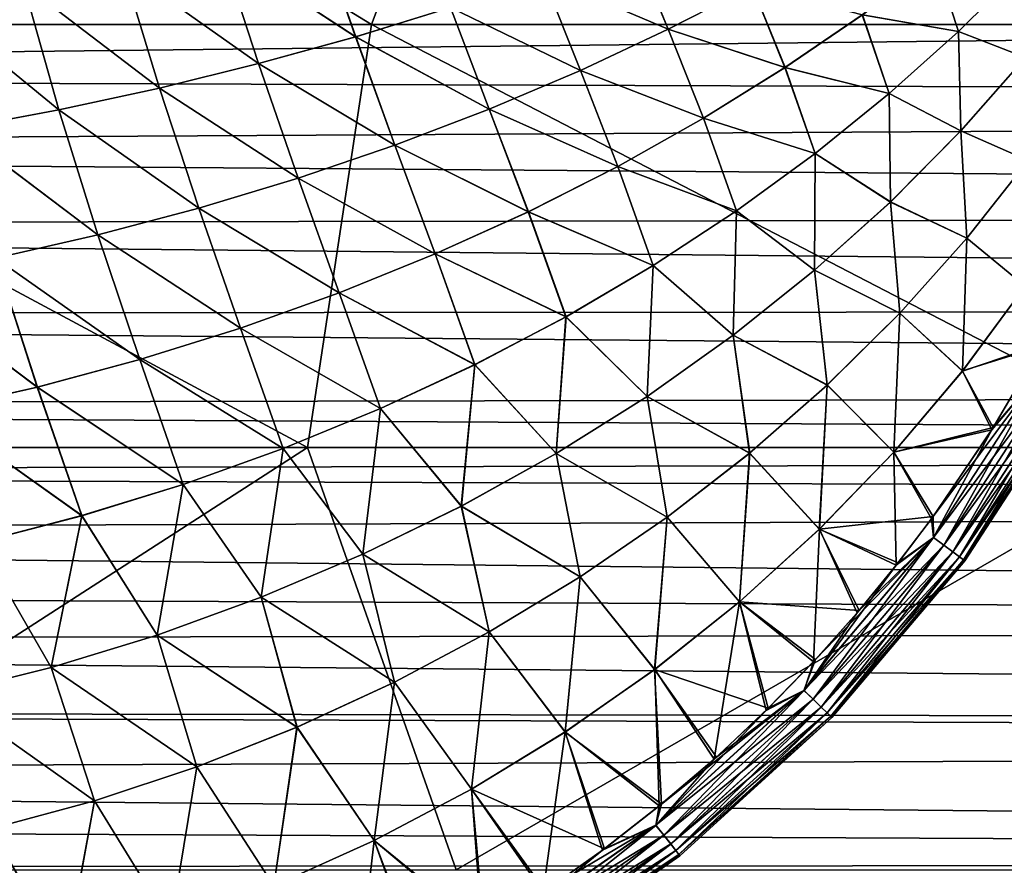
# Model space of a CAD drawing. Header units: metres. Extents: x -31 to 167, y -24 to 31.
# Tile 113 of 155: x 64 to 76, y -16 to -5. Entities that reach past the tile are written whole.
import ezdxf

# ---------------------------------------------------------------- set-up
doc = ezdxf.new("R2010")
doc.units = ezdxf.units.M
doc.layers.add('solid_12_381_042_XXX', color=7, linetype='CONTINUOUS')

msp = doc.modelspace()

# ---------------------------------------------------------------- linework, layer by layer
at = {"layer": 'solid_12_381_042_XXX'}
for points in [[(57.463856, -5.394969, 116.531799), (68.357224, -5.394898, 116.466179), (59.535713, -0.00001, 116.606232)], [(68.357224, -5.394898, 116.466179), (70.380463, -0.00001, 116.54451), (59.535713, -0.00001, 116.606232)], [(68.357224, -5.394898, 116.466179), (79.221123, -5.394753, 116.37236), (70.380463, -0.00001, 116.54451)], [(79.221123, -5.394753, 116.37236), (80.505203, -0.000007, 116.448769), (70.380463, -0.00001, 116.54451)], [(67.671455, -4.167163, 145.6595), (66.434067, -4.429457, 145.7034), (68.154831, -5.550862, 145.622406)], [(66.434273, -4.429414, 141.54892), (67.671677, -4.167111, 141.592819), (68.154015, -5.551098, 141.629883)], [(67.671455, -4.167163, 145.6595), (68.154831, -5.550862, 145.622406), (69.367958, -5.175999, 145.579834)], [(67.671677, -4.167111, 141.592819), (69.367088, -5.176281, 141.672455), (68.154015, -5.551098, 141.629883)], [(70.546524, -4.773256, 141.715408), (71.689674, -4.345474, 141.758575), (72.147385, -5.456431, 141.792542)], [(71.690643, -4.345098, 145.493698), (70.547447, -4.772928, 145.53688), (72.147095, -5.456574, 145.459778)], [(71.689674, -4.345474, 141.758575), (73.223068, -4.905252, 141.832214), (72.147385, -5.456431, 141.792542)], [(71.690643, -4.345098, 145.493698), (72.147095, -5.456574, 145.459778), (73.222771, -4.905413, 145.42012)], [(66.434067, -4.429457, 145.7034), (65.178299, -4.666935, 145.746368), (66.912682, -5.895298, 145.664383)], [(65.178482, -4.6669, 141.505966), (66.434273, -4.429414, 141.54892), (66.911934, -5.895491, 141.587921)], [(66.434067, -4.429457, 145.7034), (66.912682, -5.895298, 145.664383), (68.154831, -5.550862, 145.622406)], [(66.434273, -4.429414, 141.54892), (68.154015, -5.551098, 141.629883), (66.911934, -5.895491, 141.587921)], [(36.18565, -6.05273, 97.187523), (36.750622, -4.621458, 96.862953), (138.392242, -4.902415, 96.9189)], [(75.559448, -4.575244, 145.317627), (74.628731, -5.271338, 145.351883), (75.857147, -5.486882, 145.29184)], [(74.629997, -5.270428, 141.900482), (75.560715, -4.574246, 141.934738), (75.85788, -5.486188, 141.960495)], [(75.559448, -4.575244, 145.317627), (75.857147, -5.486882, 145.29184), (76.676369, -4.673142, 145.263565)], [(75.560715, -4.574246, 141.934738), (76.677086, -4.672389, 141.98877), (75.85788, -5.486188, 141.960495)], [(65.178299, -4.666935, 145.746368), (63.908432, -4.878148, 145.788223), (65.646759, -6.207456, 145.705551)], [(63.908596, -4.87812, 141.464111), (65.178482, -4.6669, 141.505966), (65.64608, -6.20761, 141.546753)], [(65.178299, -4.666935, 145.746368), (65.646759, -6.207456, 145.705551), (66.912682, -5.895298, 145.664383)], [(65.178482, -4.6669, 141.505966), (66.911934, -5.895491, 141.587921), (65.64608, -6.20761, 141.546753)], [(69.367088, -5.176281, 141.672455), (70.546524, -4.773256, 141.715408), (71.02597, -5.981317, 141.752731)], [(70.547447, -4.772928, 145.53688), (69.367958, -5.175999, 145.579834), (71.025703, -5.981443, 145.499588)], [(70.546524, -4.773256, 141.715408), (72.147385, -5.456431, 141.792542), (71.02597, -5.981317, 141.752731)], [(70.547447, -4.772928, 145.53688), (71.025703, -5.981443, 145.499588), (72.147095, -5.456574, 145.459778)], [(76.676369, -4.673142, 145.263565), (75.857147, -5.486882, 145.29184), (76.715286, -5.816812, 145.246277)], [(75.85788, -5.486188, 141.960495), (76.677086, -4.672389, 141.98877), (76.714851, -5.817326, 142.006027)], [(36.18565, -6.05273, 97.187523), (138.392242, -4.902415, 96.9189), (139.108139, -6.408076, 97.284027)], [(63.908432, -4.878148, 145.788223), (62.628777, -5.061646, 145.828781), (64.362259, -6.485486, 145.745712)], [(62.628914, -5.061625, 141.423538), (63.908596, -4.87812, 141.464111), (64.361664, -6.485603, 141.506592)], [(63.908432, -4.878148, 145.788223), (64.362259, -6.485486, 145.745712), (65.646759, -6.207456, 145.705551)], [(63.908596, -4.87812, 141.464111), (65.64608, -6.20761, 141.546753), (64.361664, -6.485603, 141.506592)], [(73.222771, -4.905413, 145.42012), (72.147095, -5.456574, 145.459778), (73.640541, -5.945378, 145.386765)], [(72.147385, -5.456431, 141.792542), (73.223068, -4.905252, 141.832214), (73.641792, -5.944558, 141.865601)], [(73.222771, -4.905413, 145.42012), (73.640541, -5.945378, 145.386765), (74.628731, -5.271338, 145.351883)], [(73.223068, -4.905252, 141.832214), (74.629997, -5.270428, 141.900482), (73.641792, -5.944558, 141.865601)], [(62.628777, -5.061646, 145.828781), (63.064426, -6.727537, 145.784668), (64.362259, -6.485486, 145.745712)], [(62.628914, -5.061625, 141.423538), (64.361664, -6.485603, 141.506592), (63.063908, -6.727623, 141.467636)], [(68.154015, -5.551098, 141.629883), (69.367088, -5.176281, 141.672455), (69.86145, -6.475628, 141.712967)], [(69.367958, -5.175999, 145.579834), (68.154831, -5.550862, 145.622406), (69.861183, -6.475737, 145.539352)], [(69.367088, -5.176281, 141.672455), (71.02597, -5.981317, 141.752731), (69.86145, -6.475628, 141.712967)], [(69.367958, -5.175999, 145.579834), (69.861183, -6.475737, 145.539352), (71.025703, -5.981443, 145.499588)], [(74.628731, -5.271338, 145.351883), (73.640541, -5.945378, 145.386765), (74.972588, -6.278958, 145.320923)], [(73.641792, -5.944558, 141.865601), (74.629997, -5.270428, 141.900482), (74.973328, -6.278327, 141.931412)], [(74.628731, -5.271338, 145.351883), (74.972588, -6.278958, 145.320923), (75.857147, -5.486882, 145.29184)], [(74.629997, -5.270428, 141.900482), (75.85788, -5.486188, 141.960495), (74.973328, -6.278327, 141.931412)], [(56.270439, -10.800459, 116.278328), (67.536781, -10.800325, 116.208992), (57.463856, -5.394969, 116.531799)], [(67.536781, -10.800325, 116.208992), (68.357224, -5.394898, 116.466179), (57.463856, -5.394969, 116.531799)], [(67.536781, -10.800325, 116.208992), (78.7882, -10.800031, 116.126572), (68.357224, -5.394898, 116.466179)], [(78.7882, -10.800031, 116.126572), (79.221123, -5.394753, 116.37236), (68.357224, -5.394898, 116.466179)], [(72.147095, -5.456574, 145.459778), (71.025703, -5.981443, 145.499588), (72.597748, -6.59266, 145.422089)], [(71.02597, -5.981317, 141.752731), (72.147385, -5.456431, 141.792542), (72.598976, -6.591932, 141.830261)], [(72.147095, -5.456574, 145.459778), (72.597748, -6.59266, 145.422089), (73.640541, -5.945378, 145.386765)], [(72.147385, -5.456431, 141.792542), (73.641792, -5.944558, 141.865601), (72.598976, -6.591932, 141.830261)], [(75.857147, -5.486882, 145.29184), (74.972588, -6.278958, 145.320923), (75.888786, -6.755357, 145.270142)], [(74.973328, -6.278327, 141.931412), (75.85788, -5.486188, 141.960495), (75.888344, -6.755824, 141.982162)], [(75.857147, -5.486882, 145.29184), (75.888786, -6.755357, 145.270142), (76.715286, -5.816812, 145.246277)], [(75.85788, -5.486188, 141.960495), (76.714851, -5.817326, 142.006027), (75.888344, -6.755824, 141.982162)], [(66.911934, -5.895491, 141.587921), (68.154015, -5.551098, 141.629883), (68.656967, -6.935436, 141.673462)], [(68.154831, -5.550862, 145.622406), (66.912682, -5.895298, 145.664383), (68.656723, -6.935528, 145.578873)], [(68.154015, -5.551098, 141.629883), (69.86145, -6.475628, 141.712967), (68.656967, -6.935436, 141.673462)], [(68.154831, -5.550862, 145.622406), (68.656723, -6.935528, 145.578873), (69.861183, -6.475737, 145.539352)], [(65.64608, -6.20761, 141.546753), (66.911934, -5.895491, 141.587921), (67.417885, -7.358203, 141.634399)], [(66.912682, -5.895298, 145.664383), (65.646759, -6.207456, 145.705551), (67.417664, -7.358279, 145.61792)], [(66.911934, -5.895491, 141.587921), (68.656967, -6.935436, 141.673462), (67.417885, -7.358203, 141.634399)], [(66.912682, -5.895298, 145.664383), (67.417664, -7.358279, 145.61792), (68.656723, -6.935528, 145.578873)], [(75.888344, -6.755824, 141.982162), (76.714851, -5.817326, 142.006027), (76.749458, -7.133862, 142.029877)], [(76.715286, -5.816812, 145.246277), (75.888786, -6.755357, 145.270142), (76.749054, -7.134418, 145.222458)], [(71.025703, -5.981443, 145.499588), (69.861183, -6.475737, 145.539352), (71.503242, -7.208485, 145.457672)], [(69.86145, -6.475628, 141.712967), (71.02597, -5.981317, 141.752731), (71.504425, -7.207848, 141.794678)], [(71.025703, -5.981443, 145.499588), (71.503242, -7.208485, 145.457672), (72.597748, -6.59266, 145.422089)], [(71.02597, -5.981317, 141.752731), (72.598976, -6.591932, 141.830261), (71.504425, -7.207848, 141.794678)], [(73.640541, -5.945378, 145.386765), (72.597748, -6.59266, 145.422089), (74.025749, -7.044437, 145.350632)], [(72.598976, -6.591932, 141.830261), (73.641792, -5.944558, 141.865601), (74.026482, -7.04387, 141.901703)], [(73.640541, -5.945378, 145.386765), (74.025749, -7.044437, 145.350632), (74.972588, -6.278958, 145.320923)], [(73.641792, -5.944558, 141.865601), (74.973328, -6.278327, 141.931412), (74.026482, -7.04387, 141.901703)], [(35.722015, -6.987936, 97.455101), (36.18565, -6.05273, 97.187523), (139.108139, -6.408076, 97.284027)], [(64.361664, -6.485603, 141.506592), (65.64608, -6.20761, 141.546753), (66.150085, -7.741725, 141.596039)], [(65.646759, -6.207456, 145.705551), (64.362259, -6.485486, 145.745712), (66.149887, -7.741787, 145.656296)], [(65.64608, -6.20761, 141.546753), (67.417885, -7.358203, 141.634399), (66.150085, -7.741725, 141.596039)], [(65.646759, -6.207456, 145.705551), (66.149887, -7.741787, 145.656296), (67.417664, -7.358279, 145.61792)], [(74.972588, -6.278958, 145.320923), (74.025749, -7.044437, 145.350632), (74.988289, -7.66354, 145.294754)], [(74.026482, -7.04387, 141.901703), (74.973328, -6.278327, 141.931412), (74.987846, -7.66396, 141.95755)], [(74.972588, -6.278958, 145.320923), (74.988289, -7.66354, 145.294754), (75.888786, -6.755357, 145.270142)], [(74.973328, -6.278327, 141.931412), (75.888344, -6.755824, 141.982162), (74.987846, -7.66396, 141.95755)], [(35.722015, -6.987936, 97.455101), (139.108139, -6.408076, 97.284027), (140.018234, -7.797938, 97.723351)], [(63.063908, -6.727623, 141.467636), (64.361664, -6.485603, 141.506592), (64.859451, -8.083801, 141.558563)], [(64.362259, -6.485486, 145.745712), (63.064426, -6.727537, 145.784668), (64.859268, -8.08385, 145.693756)], [(64.361664, -6.485603, 141.506592), (66.150085, -7.741725, 141.596039), (64.859451, -8.083801, 141.558563)], [(64.362259, -6.485486, 145.745712), (64.859268, -8.08385, 145.693756), (66.149887, -7.741787, 145.656296)], [(69.861183, -6.475737, 145.539352), (68.656723, -6.935528, 145.578873), (70.359886, -7.78815, 145.493317)], [(68.656967, -6.935436, 141.673462), (69.86145, -6.475628, 141.712967), (70.361015, -7.787603, 141.759033)], [(69.861183, -6.475737, 145.539352), (70.359886, -7.78815, 145.493317), (71.503242, -7.208485, 145.457672)], [(69.86145, -6.475628, 141.712967), (71.504425, -7.207848, 141.794678), (70.361015, -7.787603, 141.759033)], [(72.597748, -6.59266, 145.422089), (71.503242, -7.208485, 145.457672), (73.019661, -7.778386, 145.380814)], [(71.504425, -7.207848, 141.794678), (72.598976, -6.591932, 141.830261), (73.020386, -7.777882, 141.871521)], [(72.597748, -6.59266, 145.422089), (73.019661, -7.778386, 145.380814), (74.025749, -7.044437, 145.350632)], [(72.598976, -6.591932, 141.830261), (74.026482, -7.04387, 141.901703), (73.020386, -7.777882, 141.871521)], [(63.063908, -6.727623, 141.467636), (64.859451, -8.083801, 141.558563), (63.551861, -8.382229, 141.522202)], [(63.064426, -6.727537, 145.784668), (63.551704, -8.382266, 145.730118), (64.859268, -8.08385, 145.693756)], [(74.987846, -7.66396, 141.95755), (75.888344, -6.755824, 141.982162), (75.964417, -8.127154, 142.01265)], [(75.888786, -6.755357, 145.270142), (74.988289, -7.66354, 145.294754), (75.963997, -8.127659, 145.23967)], [(75.888344, -6.755824, 141.982162), (76.749458, -7.133862, 142.029877), (75.964417, -8.127154, 142.01265)], [(75.888786, -6.755357, 145.270142), (75.963997, -8.127659, 145.23967), (76.749054, -7.134418, 145.222458)], [(35.159969, -7.963207, 97.782082), (35.722015, -6.987936, 97.455101), (140.018234, -7.797938, 97.723351)], [(68.656723, -6.935528, 145.578873), (67.417664, -7.358279, 145.61792), (69.171333, -8.327445, 145.528809)], [(67.417885, -7.358203, 141.634399), (68.656967, -6.935436, 141.673462), (69.172394, -8.326984, 141.723541)], [(68.656723, -6.935528, 145.578873), (69.171333, -8.327445, 145.528809), (70.359886, -7.78815, 145.493317)], [(68.656967, -6.935436, 141.673462), (70.361015, -7.787603, 141.759033), (69.172394, -8.326984, 141.723541)], [(74.025749, -7.044437, 145.350632), (73.019661, -7.778386, 145.380814), (74.017372, -8.53564, 145.319901)], [(73.020386, -7.777882, 141.871521), (74.026482, -7.04387, 141.901703), (74.016922, -8.536012, 141.932404)], [(74.026482, -7.04387, 141.901703), (74.987846, -7.66396, 141.95755), (74.016922, -8.536012, 141.932404)], [(74.025749, -7.044437, 145.350632), (74.017372, -8.53564, 145.319901), (74.988289, -7.66354, 145.294754)], [(76.749054, -7.134418, 145.222458), (75.963997, -8.127659, 145.23967), (76.708839, -8.740893, 145.190674)], [(75.964417, -8.127154, 142.01265), (76.749458, -7.133862, 142.029877), (76.709969, -8.739252, 142.061661)], [(71.503242, -7.208485, 145.457672), (70.359886, -7.78815, 145.493317), (71.957382, -8.475868, 145.411285)], [(70.361015, -7.787603, 141.759033), (71.504425, -7.207848, 141.794678), (71.958084, -8.475428, 141.841064)], [(71.503242, -7.208485, 145.457672), (71.957382, -8.475868, 145.411285), (73.019661, -7.778386, 145.380814)], [(71.504425, -7.207848, 141.794678), (73.020386, -7.777882, 141.871521), (71.958084, -8.475428, 141.841064)], [(67.417664, -7.358279, 145.61792), (66.149887, -7.741787, 145.656296), (67.94342, -8.823607, 145.563934)], [(66.150085, -7.741725, 141.596039), (67.417885, -7.358203, 141.634399), (67.944412, -8.823227, 141.6884)], [(67.417664, -7.358279, 145.61792), (67.94342, -8.823607, 145.563934), (69.171333, -8.327445, 145.528809)], [(67.417885, -7.358203, 141.634399), (69.172394, -8.326984, 141.723541), (67.944412, -8.823227, 141.6884)], [(74.016922, -8.536012, 141.932404), (74.987846, -7.66396, 141.95755), (75.107162, -9.084887, 141.994934)], [(74.988289, -7.66354, 145.294754), (74.017372, -8.53564, 145.319901), (75.106735, -9.08534, 145.257401)], [(74.987846, -7.66396, 141.95755), (75.964417, -8.127154, 142.01265), (75.107162, -9.084887, 141.994934)], [(74.988289, -7.66354, 145.294754), (75.106735, -9.08534, 145.257401), (75.963997, -8.127659, 145.23967)], [(35.159969, -7.963207, 97.782082), (140.018234, -7.797938, 97.723351), (141.100845, -9.028365, 98.195457)], [(66.149887, -7.741787, 145.656296), (64.859268, -8.08385, 145.693756), (66.682434, -9.274138, 145.598511)], [(64.859451, -8.083801, 141.558563), (66.150085, -7.741725, 141.596039), (66.683334, -9.273833, 141.653824)], [(66.149887, -7.741787, 145.656296), (66.682434, -9.274138, 145.598511), (67.94342, -8.823607, 145.563934)], [(66.150085, -7.741725, 141.596039), (67.944412, -8.823227, 141.6884), (66.683334, -9.273833, 141.653824)], [(70.359886, -7.78815, 145.493317), (69.171333, -8.327445, 145.528809), (70.841957, -9.131955, 145.441849)], [(69.172394, -8.326984, 141.723541), (70.361015, -7.787603, 141.759033), (70.842628, -9.131577, 141.810486)], [(70.359886, -7.78815, 145.493317), (70.841957, -9.131955, 145.441849), (71.957382, -8.475868, 145.411285)], [(70.361015, -7.787603, 141.759033), (71.958084, -8.475428, 141.841064), (70.842628, -9.131577, 141.810486)], [(73.019661, -7.778386, 145.380814), (71.957382, -8.475868, 145.411285), (72.979584, -9.365932, 145.345444)], [(71.958084, -8.475428, 141.841064), (73.020386, -7.777882, 141.871521), (72.979141, -9.366257, 141.90686)], [(73.020386, -7.777882, 141.871521), (74.016922, -8.536012, 141.932404), (72.979141, -9.366257, 141.90686)], [(73.019661, -7.778386, 145.380814), (72.979584, -9.365932, 145.345444), (74.017372, -8.53564, 145.319901)], [(34.410034, -9.098486, 98.224548), (35.159969, -7.963207, 97.782082), (141.100845, -9.028365, 98.195457)], [(64.859268, -8.08385, 145.693756), (63.551704, -8.382266, 145.730118), (65.39463, -9.67654, 145.632294)], [(63.551861, -8.382229, 141.522202), (64.859451, -8.083801, 141.558563), (65.395432, -9.676303, 141.620041)], [(64.859268, -8.08385, 145.693756), (65.39463, -9.67654, 145.632294), (66.682434, -9.274138, 145.598511)], [(64.859451, -8.083801, 141.558563), (66.683334, -9.273833, 141.653824), (65.395432, -9.676303, 141.620041)], [(75.963997, -8.127659, 145.23967), (75.106735, -9.08534, 145.257401), (75.907471, -9.823177, 145.201447)], [(75.107162, -9.084887, 141.994934), (75.964417, -8.127154, 142.01265), (75.90863, -9.821705, 142.050888)], [(75.963997, -8.127659, 145.23967), (75.907471, -9.823177, 145.201447), (76.708839, -8.740893, 145.190674)], [(75.964417, -8.127154, 142.01265), (76.709969, -8.739252, 142.061661), (75.90863, -9.821705, 142.050888)], [(63.551704, -8.382266, 145.730118), (62.233063, -8.634891, 145.765152), (64.086281, -10.028316, 145.665085)], [(62.233196, -8.634864, 141.487167), (63.551861, -8.382229, 141.522202), (64.086975, -10.028139, 141.58725)], [(63.551704, -8.382266, 145.730118), (64.086281, -10.028316, 145.665085), (65.39463, -9.67654, 145.632294)], [(63.551861, -8.382229, 141.522202), (65.395432, -9.676303, 141.620041), (64.086975, -10.028139, 141.58725)], [(69.171333, -8.327445, 145.528809), (67.94342, -8.823607, 145.563934), (69.67746, -9.742403, 145.472336)], [(67.944412, -8.823227, 141.6884), (69.172394, -8.326984, 141.723541), (69.678093, -9.742084, 141.779999)], [(69.171333, -8.327445, 145.528809), (69.67746, -9.742403, 145.472336), (70.841957, -9.131955, 145.441849)], [(69.172394, -8.326984, 141.723541), (70.842628, -9.131577, 141.810486), (69.678093, -9.742084, 141.779999)], [(71.957382, -8.475868, 145.411285), (70.841957, -9.131955, 145.441849), (71.878487, -10.148696, 145.371201)], [(70.842628, -9.131577, 141.810486), (71.958084, -8.475428, 141.841064), (71.878059, -10.148974, 141.881104)], [(71.958084, -8.475428, 141.841064), (72.979141, -9.366257, 141.90686), (71.878059, -10.148974, 141.881104)], [(71.957382, -8.475868, 145.411285), (71.878487, -10.148696, 145.371201), (72.979584, -9.365932, 145.345444)], [(72.979141, -9.366257, 141.90686), (74.016922, -8.536012, 141.932404), (74.181038, -10.00173, 141.976837)], [(74.017372, -8.53564, 145.319901), (72.979584, -9.365932, 145.345444), (74.180611, -10.002132, 145.275497)], [(74.016922, -8.536012, 141.932404), (75.107162, -9.084887, 141.994934), (74.181038, -10.00173, 141.976837)], [(74.017372, -8.53564, 145.319901), (74.180611, -10.002132, 145.275497), (75.106735, -9.08534, 145.257401)], [(62.233063, -8.634891, 145.765152), (62.763653, -10.327049, 145.696671), (64.086281, -10.028316, 145.665085)], [(62.233196, -8.634864, 141.487167), (64.086975, -10.028139, 141.58725), (62.764236, -10.326924, 141.555649)], [(76.708839, -8.740893, 145.190674), (75.907471, -9.823177, 145.201447), (76.924904, -9.480501, 145.162323)], [(75.90863, -9.821705, 142.050888), (76.709969, -8.739252, 142.061661), (76.909203, -9.509295, 142.089981)], [(67.94342, -8.823607, 145.563934), (66.682434, -9.274138, 145.598511), (68.470009, -10.304335, 145.502563)], [(66.683334, -9.273833, 141.653824), (67.944412, -8.823227, 141.6884), (68.470596, -10.30407, 141.749771)], [(67.94342, -8.823607, 145.563934), (68.470009, -10.304335, 145.502563), (69.67746, -9.742403, 145.472336)], [(67.944412, -8.823227, 141.6884), (69.678093, -9.742084, 141.779999), (68.470596, -10.30407, 141.749771)], [(34.410034, -9.098486, 98.224548), (141.100845, -9.028365, 98.195457), (142.312897, -10.059208, 98.650414)], [(33.539204, -10.276634, 98.752991), (34.410034, -9.098486, 98.224548), (142.312897, -10.059208, 98.650414)], [(70.841957, -9.131955, 145.441849), (69.67746, -9.742403, 145.472336), (70.718102, -10.878522, 145.397003)], [(69.678093, -9.742084, 141.779999), (70.842628, -9.131577, 141.810486), (70.717697, -10.878755, 141.855301)], [(70.842628, -9.131577, 141.810486), (71.878059, -10.148974, 141.881104), (70.717697, -10.878755, 141.855301)], [(70.841957, -9.131955, 145.441849), (70.718102, -10.878522, 145.397003), (71.878487, -10.148696, 145.371201)], [(75.106735, -9.08534, 145.257401), (74.180611, -10.002132, 145.275497), (75.029663, -10.859649, 145.212494)], [(74.181038, -10.00173, 141.976837), (75.107162, -9.084887, 141.994934), (75.03083, -10.858342, 142.039841)], [(75.106735, -9.08534, 145.257401), (75.029663, -10.859649, 145.212494), (75.907471, -9.823177, 145.201447)], [(75.107162, -9.084887, 141.994934), (75.90863, -9.821705, 142.050888), (75.03083, -10.858342, 142.039841)], [(66.682434, -9.274138, 145.598511), (65.39463, -9.67654, 145.632294), (67.225952, -10.815031, 145.532318)], [(65.395432, -9.676303, 141.620041), (66.683334, -9.273833, 141.653824), (67.226486, -10.814817, 141.720016)], [(66.682434, -9.274138, 145.598511), (67.225952, -10.815031, 145.532318), (68.470009, -10.304335, 145.502563)], [(66.683334, -9.273833, 141.653824), (68.470596, -10.30407, 141.749771), (67.226486, -10.814817, 141.720016)], [(71.878059, -10.148974, 141.881104), (72.979141, -9.366257, 141.90686), (73.189392, -10.872354, 141.958481)], [(72.979584, -9.365932, 145.345444), (71.878487, -10.148696, 145.371201), (73.188972, -10.872705, 145.293854)], [(72.979141, -9.366257, 141.90686), (74.181038, -10.00173, 141.976837), (73.189392, -10.872354, 141.958481)], [(72.979584, -9.365932, 145.345444), (73.188972, -10.872705, 145.293854), (74.180611, -10.002132, 145.275497)], [(75.907471, -9.823177, 145.201447), (76.301483, -10.546555, 145.162933), (76.924904, -9.480501, 145.162323)], [(75.90863, -9.821705, 142.050888), (76.909203, -9.509295, 142.089981), (76.283089, -10.575837, 142.089371)], [(76.283089, -10.575837, 142.089371), (76.909203, -9.509295, 142.089981), (76.933884, -9.804711, 142.118851)], [(76.93335, -9.804307, 145.133667), (76.924904, -9.480501, 145.162323), (76.301483, -10.546555, 145.162933)], [(65.39463, -9.67654, 145.632294), (64.086281, -10.028316, 145.665085), (65.95163, -11.271773, 145.561401)], [(64.086975, -10.028139, 141.58725), (65.395432, -9.676303, 141.620041), (65.95211, -11.271607, 141.690918)], [(65.39463, -9.67654, 145.632294), (65.95163, -11.271773, 145.561401), (67.225952, -10.815031, 145.532318)], [(65.395432, -9.676303, 141.620041), (67.226486, -10.814817, 141.720016), (65.95211, -11.271607, 141.690918)], [(69.67746, -9.742403, 145.472336), (68.470009, -10.304335, 145.502563), (69.504738, -11.551611, 145.422668)], [(68.470596, -10.30407, 141.749771), (69.678093, -9.742084, 141.779999), (69.504356, -11.551802, 141.829651)], [(69.678093, -9.742084, 141.779999), (70.717697, -10.878755, 141.855301), (69.504356, -11.551802, 141.829651)], [(69.67746, -9.742403, 145.472336), (69.504738, -11.551611, 145.422668), (70.718102, -10.878522, 145.397003)], [(76.93335, -9.804307, 145.133667), (76.301483, -10.546555, 145.162933), (75.534325, -11.681586, 145.163681)], [(75.539291, -11.951717, 145.134689), (76.93335, -9.804307, 145.133667), (75.534325, -11.681586, 145.163681)], [(77.0755, -9.884362, 145.060638), (76.93335, -9.804307, 145.133667), (75.539291, -11.951717, 145.134689)], [(76.283089, -10.575837, 142.089371), (76.933884, -9.804711, 142.118851), (75.539757, -11.952201, 142.117828)], [(75.670433, -12.04955, 142.191391), (75.539757, -11.952201, 142.117828), (76.933884, -9.804711, 142.118851)], [(75.670433, -12.04955, 142.191391), (76.933884, -9.804711, 142.118851), (77.075996, -9.884748, 142.192062)], [(75.907471, -9.823177, 145.201447), (75.029663, -10.859649, 145.212494), (76.301483, -10.546555, 145.162933)], [(75.03083, -10.858342, 142.039841), (75.90863, -9.821705, 142.050888), (76.283089, -10.575837, 142.089371)], [(75.669991, -12.049092, 145.06131), (77.0755, -9.884362, 145.060638), (75.539291, -11.951717, 145.134689)], [(77.200676, -9.95489, 144.944092), (77.0755, -9.884362, 145.060638), (75.669991, -12.049092, 145.06131)], [(75.670433, -12.04955, 142.191391), (77.075996, -9.884748, 142.192062), (75.785339, -12.135203, 142.308395)], [(77.075996, -9.884748, 142.192062), (77.201073, -9.955221, 142.308762), (75.785339, -12.135203, 142.308395)], [(33.539204, -10.276634, 98.752991), (142.312897, -10.059208, 98.650414), (143.617035, -10.880744, 99.050568)], [(64.086281, -10.028316, 145.665085), (62.763653, -10.327049, 145.696671), (64.653412, -11.671844, 145.589645)], [(62.764236, -10.326924, 141.555649), (64.086975, -10.028139, 141.58725), (64.653831, -11.67172, 141.662689)], [(64.086281, -10.028316, 145.665085), (64.653412, -11.671844, 145.589645), (65.95163, -11.271773, 145.561401)], [(64.086975, -10.028139, 141.58725), (65.95211, -11.271607, 141.690918), (64.653831, -11.67172, 141.662689)], [(74.180611, -10.002132, 145.275497), (73.188972, -10.872705, 145.293854), (74.079033, -11.844608, 145.223755)], [(73.189392, -10.872354, 141.958481), (74.181038, -10.00173, 141.976837), (74.0802, -11.843467, 142.02858)], [(74.180611, -10.002132, 145.275497), (74.079033, -11.844608, 145.223755), (75.029663, -10.859649, 145.212494)], [(74.181038, -10.00173, 141.976837), (75.03083, -10.858342, 142.039841), (74.0802, -11.843467, 142.02858)], [(75.784988, -12.134811, 144.944473), (77.200676, -9.95489, 144.944092), (75.669991, -12.049092, 145.06131)], [(77.294868, -10.007999, 144.793976), (77.200676, -9.95489, 144.944092), (75.784988, -12.134811, 144.944473)], [(75.871414, -12.19928, 144.794128), (77.294868, -10.007999, 144.793976), (75.784988, -12.134811, 144.944473)], [(75.785339, -12.135203, 142.308395), (77.201073, -9.955221, 142.308762), (75.871628, -12.199572, 142.458832)], [(75.871414, -12.19928, 144.794128), (77.350235, -10.039265, 144.626892), (77.294868, -10.007999, 144.793976)], [(75.871414, -12.19928, 144.794128), (75.922073, -12.237131, 144.626907), (77.350235, -10.039265, 144.626892)], [(77.201073, -9.955221, 142.308762), (77.29512, -10.008248, 142.458984), (75.871628, -12.199572, 142.458832)], [(75.871628, -12.199572, 142.458832), (77.29512, -10.008248, 142.458984), (75.922142, -12.237314, 142.626083)], [(77.350235, -10.039265, 144.626892), (75.922073, -12.237131, 144.626907), (75.938622, -12.248399, 144.464539)], [(77.29512, -10.008248, 142.458984), (77.350334, -10.039424, 142.626099), (75.922142, -12.237314, 142.626083)], [(75.922142, -12.237314, 142.626083), (77.350334, -10.039424, 142.626099), (75.939262, -12.247544, 142.787766)], [(77.350235, -10.039265, 144.626892), (75.938622, -12.248399, 144.464539), (77.369858, -10.045851, 144.462784)], [(77.369858, -10.045851, 144.462784), (75.938622, -12.248399, 144.464539), (75.939262, -12.247544, 142.787766)], [(77.350334, -10.039424, 142.626099), (77.370361, -10.044962, 142.78952), (75.939262, -12.247544, 142.787766)], [(77.369858, -10.045851, 144.462784), (75.939262, -12.247544, 142.787766), (77.370361, -10.044962, 142.78952)], [(70.717697, -10.878755, 141.855301), (71.878059, -10.148974, 141.881104), (72.135597, -11.691439, 141.939987)], [(71.878487, -10.148696, 145.371201), (70.718102, -10.878522, 145.397003), (72.135193, -11.691742, 145.312347)], [(71.878059, -10.148974, 141.881104), (73.189392, -10.872354, 141.958481), (72.135597, -11.691439, 141.939987)], [(71.878487, -10.148696, 145.371201), (72.135193, -11.691742, 145.312347), (73.188972, -10.872705, 145.293854)], [(32.867714, -11.125199, 99.175873), (33.539204, -10.276634, 98.752991), (143.617035, -10.880744, 99.050568)], [(68.470009, -10.304335, 145.502563), (67.225952, -10.815031, 145.532318), (68.245468, -12.164683, 145.447998)], [(67.226486, -10.814817, 141.720016), (68.470596, -10.30407, 141.749771), (68.245117, -12.164835, 141.804321)], [(68.470596, -10.30407, 141.749771), (69.504356, -11.551802, 141.829651), (68.245117, -12.164835, 141.804321)], [(68.470009, -10.304335, 145.502563), (68.245468, -12.164683, 145.447998), (69.504738, -11.551611, 145.422668)], [(62.763653, -10.327049, 145.696671), (63.337635, -12.012645, 145.616837), (64.653412, -11.671844, 145.589645)], [(62.764236, -10.326924, 141.555649), (64.653831, -11.67172, 141.662689), (63.337986, -12.012555, 141.635498)], [(75.029663, -10.859649, 145.212494), (75.534325, -11.681586, 145.163681), (76.301483, -10.546555, 145.162933)], [(75.03083, -10.858342, 142.039841), (76.283089, -10.575837, 142.089371), (75.512207, -11.711925, 142.088608)], [(75.512207, -11.711925, 142.088608), (76.283089, -10.575837, 142.089371), (75.539757, -11.952201, 142.117828)], [(56.270439, -10.800459, 116.278328), (59.172604, -16.199272, 115.857788), (67.536781, -10.800325, 116.208992)], [(67.536781, -10.800325, 116.208992), (59.172604, -16.199272, 115.857788), (69.439552, -16.199038, 115.815475)], [(67.225952, -10.815031, 145.532318), (65.95163, -11.271773, 145.561401), (66.94735, -12.714458, 145.472809)], [(65.95211, -11.271607, 141.690918), (67.226486, -10.814817, 141.720016), (66.947029, -12.714574, 141.77951)], [(67.226486, -10.814817, 141.720016), (68.245117, -12.164835, 141.804321), (66.947029, -12.714574, 141.77951)], [(67.225952, -10.815031, 145.532318), (66.94735, -12.714458, 145.472809), (68.245468, -12.164683, 145.447998)], [(67.536781, -10.800325, 116.208992), (69.439552, -16.199038, 115.815475), (78.7882, -10.800031, 116.126572)], [(78.7882, -10.800031, 116.126572), (69.439552, -16.199038, 115.815475), (79.713562, -16.198601, 115.767876)], [(32.867714, -11.125199, 99.175873), (143.617035, -10.880744, 99.050568), (145.00322, -11.50598, 99.377716)], [(69.504356, -11.551802, 141.829651), (70.717697, -10.878755, 141.855301), (71.024078, -12.454443, 141.921478)], [(70.718102, -10.878522, 145.397003), (69.504738, -11.551611, 145.422668), (71.023697, -12.4547, 145.330841)], [(70.717697, -10.878755, 141.855301), (72.135597, -11.691439, 141.939987), (71.024078, -12.454443, 141.921478)], [(70.718102, -10.878522, 145.397003), (71.023697, -12.4547, 145.330841), (72.135193, -11.691742, 145.312347)], [(73.188972, -10.872705, 145.293854), (72.135193, -11.691742, 145.312347), (73.059227, -12.772361, 145.235138)], [(72.135597, -11.691439, 141.939987), (73.189392, -10.872354, 141.958481), (73.060371, -12.771379, 142.017197)], [(73.188972, -10.872705, 145.293854), (73.059227, -12.772361, 145.235138), (74.079033, -11.844608, 145.223755)], [(73.189392, -10.872354, 141.958481), (74.0802, -11.843467, 142.02858), (73.060371, -12.771379, 142.017197)], [(75.029663, -10.859649, 145.212494), (74.079033, -11.844608, 145.223755), (75.534325, -11.681586, 145.163681)], [(74.0802, -11.843467, 142.02858), (75.03083, -10.858342, 142.039841), (75.062981, -12.303836, 142.088165)], [(75.03083, -10.858342, 142.039841), (75.512207, -11.711925, 142.088608), (75.062981, -12.303836, 142.088165)], [(32.214512, -11.904788, 99.594948), (32.867714, -11.125199, 99.175873), (145.00322, -11.50598, 99.377716)], [(65.95163, -11.271773, 145.561401), (64.653412, -11.671844, 145.589645), (65.617439, -13.197653, 145.496918)], [(64.653831, -11.67172, 141.662689), (65.95211, -11.271607, 141.690918), (65.617157, -13.197738, 141.755402)], [(65.95211, -11.271607, 141.690918), (66.947029, -12.714574, 141.77951), (65.617157, -13.197738, 141.755402)], [(65.95163, -11.271773, 145.561401), (65.617439, -13.197653, 145.496918), (66.94735, -12.714458, 145.472809)], [(32.214512, -11.904788, 99.594948), (145.00322, -11.50598, 99.377716), (145.000137, -13.103047, 100.295914)], [(68.245117, -12.164835, 141.804321), (69.504356, -11.551802, 141.829651), (69.860931, -13.158059, 141.903091)], [(69.504738, -11.551611, 145.422668), (68.245468, -12.164683, 145.447998), (69.860565, -13.158272, 145.349228)], [(69.504356, -11.551802, 141.829651), (71.024078, -12.454443, 141.921478), (69.860931, -13.158059, 141.903091)], [(69.504738, -11.551611, 145.422668), (69.860565, -13.158272, 145.349228), (71.023697, -12.4547, 145.330841)], [(64.653412, -11.671844, 145.589645), (63.337635, -12.012645, 145.616837), (64.262802, -13.61104, 145.520126)], [(63.337986, -12.012555, 141.635498), (64.653831, -11.67172, 141.662689), (64.262566, -13.611098, 141.732178)], [(64.653831, -11.67172, 141.662689), (65.617157, -13.197738, 141.755402), (64.262566, -13.611098, 141.732178)], [(64.653412, -11.671844, 145.589645), (64.262802, -13.61104, 145.520126), (65.617439, -13.197653, 145.496918)], [(72.135193, -11.691742, 145.312347), (71.023697, -12.4547, 145.330841), (71.97451, -13.637728, 145.246552)], [(71.024078, -12.454443, 141.921478), (72.135597, -11.691439, 141.939987), (71.975609, -13.636898, 142.005783)], [(72.135193, -11.691742, 145.312347), (71.97451, -13.637728, 145.246552), (73.059227, -12.772361, 145.235138)], [(72.135597, -11.691439, 141.939987), (73.060371, -12.771379, 142.017197), (71.975609, -13.636898, 142.005783)], [(74.079033, -11.844608, 145.223755), (75.087502, -12.272699, 145.164124), (75.534325, -11.681586, 145.163681)], [(75.539291, -11.951717, 145.134689), (75.534325, -11.681586, 145.163681), (75.087502, -12.272699, 145.164124)], [(75.062981, -12.303836, 142.088165), (75.512207, -11.711925, 142.088608), (75.539757, -11.952201, 142.117828)], [(31.576689, -12.619415, 100.004761), (32.214512, -11.904788, 99.594948), (145.000137, -13.103047, 100.295914)], [(74.079033, -11.844608, 145.223755), (73.059227, -12.772361, 145.235138), (74.587646, -12.883571, 145.164627)], [(73.060371, -12.771379, 142.017197), (74.0802, -11.843467, 142.02858), (74.004829, -13.537718, 142.087097)], [(73.883156, -13.904429, 145.135925), (75.539291, -11.951717, 145.134689), (74.031586, -13.508918, 145.165192)], [(75.669991, -12.049092, 145.06131), (75.539291, -11.951717, 145.134689), (73.883156, -13.904429, 145.135925)], [(75.062981, -12.303836, 142.088165), (75.539757, -11.952201, 142.117828), (73.88356, -13.904982, 142.116608)], [(74.000542, -14.018142, 142.190582), (73.88356, -13.904982, 142.116608), (75.539757, -11.952201, 142.117828)], [(74.000542, -14.018142, 142.190582), (75.539757, -11.952201, 142.117828), (75.670433, -12.04955, 142.191391)], [(74.0802, -11.843467, 142.02858), (74.561584, -12.914117, 142.087662), (74.004829, -13.537718, 142.087097)], [(75.539291, -11.951717, 145.134689), (74.587646, -12.883571, 145.164627), (74.031586, -13.508918, 145.165192)], [(74.079033, -11.844608, 145.223755), (74.587646, -12.883571, 145.164627), (75.087502, -12.272699, 145.164124)], [(74.0802, -11.843467, 142.02858), (75.062981, -12.303836, 142.088165), (74.561584, -12.914117, 142.087662)], [(75.539291, -11.951717, 145.134689), (75.087502, -12.272699, 145.164124), (74.587646, -12.883571, 145.164627)], [(63.337986, -12.012555, 141.635498), (64.262566, -13.611098, 141.732178), (62.890427, -13.952893, 141.709991)], [(63.337635, -12.012645, 145.616837), (62.890617, -13.952858, 145.542328), (64.262802, -13.61104, 145.520126)], [(74.000168, -14.017618, 145.062119), (75.669991, -12.049092, 145.06131), (73.883156, -13.904429, 145.135925)], [(75.784988, -12.134811, 144.944473), (75.669991, -12.049092, 145.06131), (74.000168, -14.017618, 145.062119)], [(74.000542, -14.018142, 142.190582), (75.670433, -12.04955, 142.191391), (74.10331, -14.11761, 142.307938)], [(75.670433, -12.04955, 142.191391), (75.785339, -12.135203, 142.308395), (74.10331, -14.11761, 142.307938)], [(66.947029, -12.714574, 141.77951), (68.245117, -12.164835, 141.804321), (68.652397, -13.799091, 141.884964)], [(68.245468, -12.164683, 145.447998), (66.94735, -12.714458, 145.472809), (68.652061, -13.799264, 145.367355)], [(68.245117, -12.164835, 141.804321), (69.860931, -13.158059, 141.903091), (68.652397, -13.799091, 141.884964)], [(68.245468, -12.164683, 145.447998), (68.652061, -13.799264, 145.367355), (69.860565, -13.158272, 145.349228)], [(74.103012, -14.117166, 144.944916), (75.784988, -12.134811, 144.944473), (74.000168, -14.017618, 145.062119)], [(75.871414, -12.19928, 144.794128), (75.784988, -12.134811, 144.944473), (74.103012, -14.117166, 144.944916)], [(74.180176, -14.191919, 144.794296), (75.871414, -12.19928, 144.794128), (74.103012, -14.117166, 144.944916)], [(74.10331, -14.11761, 142.307938), (75.785339, -12.135203, 142.308395), (74.180351, -14.192248, 142.458664)], [(74.180176, -14.191919, 144.794296), (75.922073, -12.237131, 144.626907), (75.871414, -12.19928, 144.794128)], [(75.785339, -12.135203, 142.308395), (75.871628, -12.199572, 142.458832), (74.180351, -14.192248, 142.458664)], [(74.180351, -14.192248, 142.458664), (75.871628, -12.199572, 142.458832), (74.225296, -14.235868, 142.626068)], [(75.871628, -12.199572, 142.458832), (75.922142, -12.237314, 142.626083), (74.225296, -14.235868, 142.626068)], [(74.561584, -12.914117, 142.087662), (75.062981, -12.303836, 142.088165), (73.88356, -13.904982, 142.116608)], [(74.180176, -14.191919, 144.794296), (74.22525, -14.235666, 144.626923), (75.922073, -12.237131, 144.626907)], [(75.922073, -12.237131, 144.626907), (74.22525, -14.235666, 144.626923), (75.938622, -12.248399, 144.464539)], [(74.22525, -14.235666, 144.626923), (74.237511, -14.249828, 144.466812), (75.938622, -12.248399, 144.464539)], [(74.225296, -14.235868, 142.626068), (75.922142, -12.237314, 142.626083), (74.237999, -14.249325, 142.785507)], [(75.938622, -12.248399, 144.464539), (74.237511, -14.249828, 144.466812), (74.237999, -14.249325, 142.785507)], [(75.922142, -12.237314, 142.626083), (75.939262, -12.247544, 142.787766), (74.237999, -14.249325, 142.785507)], [(75.938622, -12.248399, 144.464539), (74.237999, -14.249325, 142.785507), (75.939262, -12.247544, 142.787766)], [(71.023697, -12.4547, 145.330841), (69.860565, -13.158272, 145.349228), (70.830879, -14.436898, 145.257919)], [(69.860931, -13.158059, 141.903091), (71.024078, -12.454443, 141.921478), (70.831917, -14.436211, 141.9944)], [(71.023697, -12.4547, 145.330841), (70.830879, -14.436898, 145.257919), (71.97451, -13.637728, 145.246552)], [(71.024078, -12.454443, 141.921478), (71.975609, -13.636898, 142.005783), (70.831917, -14.436211, 141.9944)], [(30.951338, -13.270737, 100.399155), (31.576689, -12.619415, 100.004761), (145.000137, -13.103047, 100.295914)], [(65.617157, -13.197738, 141.755402), (66.947029, -12.714574, 141.77951), (67.404724, -14.374344, 141.867218)], [(66.94735, -12.714458, 145.472809), (65.617439, -13.197653, 145.496918), (67.404427, -14.37448, 145.385101)], [(66.947029, -12.714574, 141.77951), (68.652397, -13.799091, 141.884964), (67.404724, -14.374344, 141.867218)], [(66.94735, -12.714458, 145.472809), (67.404427, -14.37448, 145.385101), (68.652061, -13.799264, 145.367355)], [(73.059227, -12.772361, 145.235138), (71.97451, -13.637728, 145.246552), (73.425697, -14.133706, 145.165817)], [(71.975609, -13.636898, 142.005783), (73.060371, -12.771379, 142.017197), (72.736649, -14.78136, 142.08577)], [(73.060371, -12.771379, 142.017197), (73.398521, -14.160478, 142.086472), (72.736649, -14.78136, 142.08577)], [(73.059227, -12.772361, 145.235138), (73.425697, -14.133706, 145.165817), (74.031586, -13.508918, 145.165192)], [(73.059227, -12.772361, 145.235138), (74.031586, -13.508918, 145.165192), (74.587646, -12.883571, 145.164627)], [(73.060371, -12.771379, 142.017197), (74.004829, -13.537718, 142.087097), (73.398521, -14.160478, 142.086472)], [(74.004829, -13.537718, 142.087097), (74.561584, -12.914117, 142.087662), (73.88356, -13.904982, 142.116608)], [(30.951338, -13.270737, 100.399155), (145.000137, -13.103047, 100.295914), (144.99913, -14.334244, 101.087318)], [(64.262566, -13.611098, 141.732178), (65.617157, -13.197738, 141.755402), (66.124161, -14.880622, 141.849991)], [(65.617439, -13.197653, 145.496918), (64.262802, -13.61104, 145.520126), (66.123901, -14.880726, 145.402328)], [(65.617157, -13.197738, 141.755402), (67.404724, -14.374344, 141.867218), (66.124161, -14.880622, 141.849991)], [(65.617439, -13.197653, 145.496918), (66.123901, -14.880726, 145.402328), (67.404427, -14.37448, 145.385101)], [(69.860565, -13.158272, 145.349228), (68.652061, -13.799264, 145.367355), (69.634583, -15.166277, 145.26915)], [(68.652397, -13.799091, 141.884964), (69.860931, -13.158059, 141.903091), (69.635544, -15.165722, 141.98317)], [(69.860565, -13.158272, 145.349228), (69.634583, -15.166277, 145.26915), (70.830879, -14.436898, 145.257919)], [(69.860931, -13.158059, 141.903091), (70.831917, -14.436211, 141.9944), (69.635544, -15.165722, 141.98317)], [(30.023396, -14.153244, 100.965912), (30.951338, -13.270737, 100.399155), (144.99913, -14.334244, 101.087318)], [(73.398521, -14.160478, 142.086472), (74.004829, -13.537718, 142.087097), (73.88356, -13.904982, 142.116608)], [(73.883156, -13.904429, 145.135925), (74.031586, -13.508918, 145.165192), (73.425697, -14.133706, 145.165817)], [(62.890427, -13.952893, 141.709991), (64.262566, -13.611098, 141.732178), (64.816986, -15.314865, 141.833405)], [(64.262802, -13.61104, 145.520126), (62.890617, -13.952858, 145.542328), (64.816765, -15.31494, 145.418915)], [(64.262566, -13.611098, 141.732178), (66.124161, -14.880622, 141.849991), (64.816986, -15.314865, 141.833405)], [(64.262802, -13.61104, 145.520126), (64.816765, -15.31494, 145.418915), (66.123901, -14.880726, 145.402328)], [(71.97451, -13.637728, 145.246552), (70.830879, -14.436898, 145.257919), (72.06205, -15.359419, 145.167267)], [(70.831917, -14.436211, 141.9944), (71.975609, -13.636898, 142.005783), (72.034767, -15.381715, 142.085007)], [(71.97451, -13.637728, 145.246552), (72.06205, -15.359419, 145.167267), (72.764008, -14.756782, 145.166519)], [(71.97451, -13.637728, 145.246552), (72.764008, -14.756782, 145.166519), (73.425697, -14.133706, 145.165817)], [(71.975609, -13.636898, 142.005783), (72.736649, -14.78136, 142.08577), (72.034767, -15.381715, 142.085007)], [(68.652061, -13.799264, 145.367355), (67.404427, -14.37448, 145.385101), (68.391907, -15.822273, 145.280167)], [(67.404724, -14.374344, 141.867218), (68.652397, -13.799091, 141.884964), (68.392776, -15.821838, 141.972153)], [(68.652061, -13.799264, 145.367355), (68.391907, -15.822273, 145.280167), (69.634583, -15.166277, 145.26915)], [(68.652397, -13.799091, 141.884964), (69.635544, -15.165722, 141.98317), (68.392776, -15.821838, 141.972153)], [(62.890427, -13.952893, 141.709991), (64.816986, -15.314865, 141.833405), (63.489681, -15.675628, 141.817551)], [(62.890617, -13.952858, 145.542328), (63.489502, -15.675679, 145.434769), (64.816765, -15.31494, 145.418915)], [(71.989944, -15.628664, 145.137405), (73.883156, -13.904429, 145.135925), (72.06205, -15.359419, 145.167267)], [(74.000168, -14.017618, 145.062119), (73.883156, -13.904429, 145.135925), (71.989944, -15.628664, 145.137405)], [(73.398521, -14.160478, 142.086472), (73.88356, -13.904982, 142.116608), (71.990265, -15.62926, 142.115112)], [(72.091629, -15.756307, 142.18959), (71.990265, -15.62926, 142.115112), (73.88356, -13.904982, 142.116608)], [(73.883156, -13.904429, 145.135925), (72.764008, -14.756782, 145.166519), (72.06205, -15.359419, 145.167267)], [(72.091629, -15.756307, 142.18959), (73.88356, -13.904982, 142.116608), (74.000542, -14.018142, 142.190582)], [(73.883156, -13.904429, 145.135925), (73.425697, -14.133706, 145.165817), (72.764008, -14.756782, 145.166519)], [(72.091339, -15.755743, 145.06311), (74.000168, -14.017618, 145.062119), (71.989944, -15.628664, 145.137405)], [(74.103012, -14.117166, 144.944916), (74.000168, -14.017618, 145.062119), (72.091339, -15.755743, 145.06311)], [(72.091629, -15.756307, 142.18959), (74.000542, -14.018142, 142.190582), (72.180557, -15.867851, 142.307404)], [(74.000542, -14.018142, 142.190582), (74.10331, -14.11761, 142.307938), (72.180557, -15.867851, 142.307404)], [(29.048815, -14.988964, 101.542625), (30.023396, -14.153244, 100.965912), (144.999191, -14.552721, 101.23642)], [(30.023396, -14.153244, 100.965912), (144.99913, -14.334244, 101.087318), (144.999191, -14.552721, 101.23642)], [(72.736649, -14.78136, 142.08577), (73.398521, -14.160478, 142.086472), (71.990265, -15.62926, 142.115112)], [(72.180336, -15.867376, 144.945465), (74.103012, -14.117166, 144.944916), (72.091339, -15.755743, 145.06311)], [(74.180176, -14.191919, 144.794296), (74.103012, -14.117166, 144.944916), (72.180336, -15.867376, 144.945465)], [(72.246971, -15.951053, 144.79451), (74.180176, -14.191919, 144.794296), (72.180336, -15.867376, 144.945465)], [(72.180557, -15.867851, 142.307404), (74.10331, -14.11761, 142.307938), (72.247086, -15.951397, 142.45845)], [(72.246971, -15.951053, 144.79451), (74.22525, -14.235666, 144.626923), (74.180176, -14.191919, 144.794296)], [(74.10331, -14.11761, 142.307938), (74.180351, -14.192248, 142.458664), (72.247086, -15.951397, 142.45845)], [(72.247086, -15.951397, 142.45845), (74.180351, -14.192248, 142.458664), (72.285721, -16.000029, 142.626053)], [(74.180351, -14.192248, 142.458664), (74.225296, -14.235868, 142.626068), (72.285721, -16.000029, 142.626053)], [(72.246971, -15.951053, 144.79451), (72.285721, -15.999826, 144.626938), (74.22525, -14.235666, 144.626923)], [(74.22525, -14.235666, 144.626923), (72.285721, -15.999826, 144.626938), (74.237511, -14.249828, 144.466812)], [(72.285721, -16.000029, 142.626053), (74.225296, -14.235868, 142.626068), (74.237999, -14.249325, 142.785507)], [(72.285721, -16.000029, 142.626053), (74.237999, -14.249325, 142.785507), (72.295296, -16.016617, 142.782776)], [(72.285721, -15.999826, 144.626938), (72.294884, -16.016947, 144.469528), (74.237511, -14.249828, 144.466812)], [(74.237511, -14.249828, 144.466812), (72.294884, -16.016947, 144.469528), (72.295296, -16.016617, 142.782776)], [(74.237511, -14.249828, 144.466812), (72.295296, -16.016617, 142.782776), (74.237999, -14.249325, 142.785507)], [(67.404427, -14.37448, 145.385101), (66.123901, -14.880726, 145.402328), (67.1091, -16.401295, 145.290863)], [(66.124161, -14.880622, 141.849991), (67.404724, -14.374344, 141.867218), (67.109863, -16.400967, 141.961456)], [(67.404427, -14.37448, 145.385101), (67.1091, -16.401295, 145.290863), (68.391907, -15.822273, 145.280167)], [(67.404724, -14.374344, 141.867218), (68.392776, -15.821838, 141.972153), (67.109863, -16.400967, 141.961456)], [(70.830879, -14.436898, 145.257919), (69.634583, -15.166277, 145.26915), (71.333771, -15.928183, 145.168091)], [(69.635544, -15.165722, 141.98317), (70.831917, -14.436211, 141.9944), (70.549728, -16.48274, 142.083313)], [(70.831917, -14.436211, 141.9944), (71.306648, -15.948329, 142.084198), (70.549728, -16.48274, 142.083313)], [(70.830879, -14.436898, 145.257919), (71.333771, -15.928183, 145.168091), (72.06205, -15.359419, 145.167267)], [(70.831917, -14.436211, 141.9944), (72.034767, -15.381715, 142.085007), (71.306648, -15.948329, 142.084198)], [(29.048815, -14.988964, 101.542625), (144.999191, -14.552721, 101.23642), (144.999847, -16.108591, 102.38446)], [(72.034767, -15.381715, 142.085007), (72.736649, -14.78136, 142.08577), (71.990265, -15.62926, 142.115112)], [(66.123901, -14.880726, 145.402328), (64.816765, -15.31494, 145.418915), (65.79245, -16.899832, 145.301163)], [(64.816986, -15.314865, 141.833405), (66.124161, -14.880622, 141.849991), (65.793098, -16.899597, 141.951172)], [(66.123901, -14.880726, 145.402328), (65.79245, -16.899832, 145.301163), (67.1091, -16.401295, 145.290863)], [(66.124161, -14.880622, 141.849991), (67.109863, -16.400967, 141.961456), (65.793098, -16.899597, 141.951172)], [(28.300056, -15.579073, 101.976013), (29.048815, -14.988964, 101.542625), (144.999847, -16.108591, 102.38446)], [(69.634583, -15.166277, 145.26915), (68.391907, -15.822273, 145.280167), (69.797668, -16.964392, 145.169907)], [(68.392776, -15.821838, 141.972153), (69.635544, -15.165722, 141.98317), (69.772217, -16.979868, 142.082382)], [(69.634583, -15.166277, 145.26915), (69.797668, -16.964392, 145.169907), (70.576408, -16.464779, 145.168976)], [(69.634583, -15.166277, 145.26915), (70.576408, -16.464779, 145.168976), (71.333771, -15.928183, 145.168091)], [(69.635544, -15.165722, 141.98317), (70.549728, -16.48274, 142.083313), (69.772217, -16.979868, 142.082382)], [(64.816765, -15.31494, 145.418915), (63.489502, -15.675679, 145.434769), (64.448578, -17.31583, 145.310989)], [(63.489681, -15.675628, 141.817551), (64.816986, -15.314865, 141.833405), (64.449112, -17.315676, 141.94133)], [(64.816765, -15.31494, 145.418915), (64.448578, -17.31583, 145.310989), (65.79245, -16.899832, 145.301163)], [(64.816986, -15.314865, 141.833405), (65.793098, -16.899597, 141.951172), (64.449112, -17.315676, 141.94133)], [(71.306648, -15.948329, 142.084198), (72.034767, -15.381715, 142.085007), (71.990265, -15.62926, 142.115112)], [(71.989944, -15.628664, 145.137405), (72.06205, -15.359419, 145.167267), (71.333771, -15.928183, 145.168091)], [(27.498253, -16.170813, 102.433601), (28.300056, -15.579073, 101.976013), (144.999847, -16.108591, 102.38446)], [(63.489502, -15.675679, 145.434769), (63.084396, -17.648439, 145.320328), (64.448578, -17.31583, 145.310989)], [(63.489681, -15.675628, 141.817551), (64.449112, -17.315676, 141.94133), (63.084801, -17.648344, 141.931992)], [(69.892471, -17.098301, 145.139221), (71.989944, -15.628664, 145.137405), (70.576408, -16.464779, 145.168976)], [(72.091339, -15.755743, 145.06311), (71.989944, -15.628664, 145.137405), (69.892471, -17.098301, 145.139221)], [(71.306648, -15.948329, 142.084198), (71.990265, -15.62926, 142.115112), (69.892708, -17.098934, 142.113297)], [(69.976959, -17.237589, 142.1884), (69.892708, -17.098934, 142.113297), (71.990265, -15.62926, 142.115112)], [(69.976959, -17.237589, 142.1884), (71.990265, -15.62926, 142.115112), (72.091629, -15.756307, 142.18959)], [(71.989944, -15.628664, 145.137405), (71.333771, -15.928183, 145.168091), (70.576408, -16.464779, 145.168976)], [(68.391907, -15.822273, 145.280167), (67.1091, -16.401295, 145.290863), (68.997925, -17.426359, 145.170929)], [(67.109863, -16.400967, 141.961456), (68.392776, -15.821838, 141.972153), (68.157059, -17.860874, 142.080276)], [(68.392776, -15.821838, 141.972153), (68.974442, -17.439184, 142.08136), (68.157059, -17.860874, 142.080276)], [(68.391907, -15.822273, 145.280167), (68.997925, -17.426359, 145.170929), (69.797668, -16.964392, 145.169907)], [(68.392776, -15.821838, 141.972153), (69.772217, -16.979868, 142.082382), (68.974442, -17.439184, 142.08136)], [(69.976746, -17.236992, 145.064301), (72.091339, -15.755743, 145.06311), (69.892471, -17.098301, 145.139221)], [(72.180336, -15.867376, 144.945465), (72.091339, -15.755743, 145.06311), (69.976746, -17.236992, 145.064301)], [(69.976959, -17.237589, 142.1884), (72.091629, -15.756307, 142.18959), (70.050751, -17.359154, 142.306747)], [(72.091629, -15.756307, 142.18959), (72.180557, -15.867851, 142.307404), (70.050751, -17.359154, 142.306747)], [(70.549728, -16.48274, 142.083313), (71.306648, -15.948329, 142.084198), (69.892708, -17.098934, 142.113297)], [(70.050598, -17.358654, 144.946121), (72.180336, -15.867376, 144.945465), (69.976746, -17.236992, 145.064301)], [(72.246971, -15.951053, 144.79451), (72.180336, -15.867376, 144.945465), (70.050598, -17.358654, 144.946121)], [(70.105736, -17.449638, 144.794754), (72.246971, -15.951053, 144.79451), (70.050598, -17.358654, 144.946121)], [(70.050751, -17.359154, 142.306747), (72.180557, -15.867851, 142.307404), (70.105804, -17.449997, 142.458206)], [(70.105736, -17.449638, 144.794754), (72.285721, -15.999826, 144.626938), (72.246971, -15.951053, 144.79451)], [(72.180557, -15.867851, 142.307404), (72.247086, -15.951397, 142.45845), (70.105804, -17.449997, 142.458206)], [(70.105804, -17.449997, 142.458206), (72.247086, -15.951397, 142.45845), (70.137589, -17.502613, 142.626038)], [(72.247086, -15.951397, 142.45845), (72.285721, -16.000029, 142.626053), (70.137589, -17.502613, 142.626038)], [(70.105736, -17.449638, 144.794754), (70.137619, -17.502411, 144.626953), (72.285721, -15.999826, 144.626938)], [(70.137589, -17.502613, 142.626038), (72.285721, -16.000029, 142.626053), (72.295296, -16.016617, 142.782776)], [(70.137589, -17.502613, 142.626038), (72.295296, -16.016617, 142.782776), (70.142502, -17.521074, 142.779633)], [(72.285721, -15.999826, 144.626938), (70.137619, -17.502411, 144.626953), (72.294884, -16.016947, 144.469528)], [(70.137619, -17.502411, 144.626953), (70.14209, -17.521326, 144.472687), (72.294884, -16.016947, 144.469528)], [(72.294884, -16.016947, 144.469528), (70.14209, -17.521326, 144.472687), (70.142502, -17.521074, 142.779633)], [(72.294884, -16.016947, 144.469528), (70.142502, -17.521074, 142.779633), (72.295296, -16.016617, 142.782776)], [(27.498253, -16.170813, 102.433601), (144.999847, -16.108591, 102.38446), (145.000061, -16.576696, 102.761856)]]:
    msp.add_3dface(points, dxfattribs=at)

doc.saveas('drawing.dxf')
